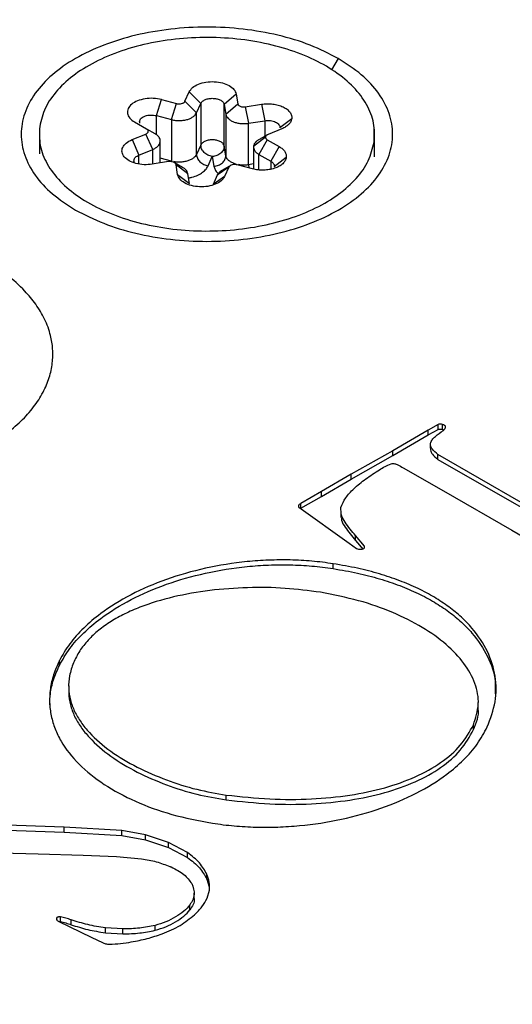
# Model space of a CAD drawing. Header units: millimetres. Extents: x 226 to 954, y 75 to 822.
# Tile 72 of 127: x 318 to 326, y 783 to 799. Entities that reach past the tile are written whole.
import ezdxf

# ---------------------------------------------------------------- set-up
doc = ezdxf.new("R2010")
doc.units = ezdxf.units.MM

msp = doc.modelspace()

# ---------------------------------------------------------------- linework, layer by layer
at = {"color": 8, "linetype": 'Continuous', "lineweight": 25}
for p, q in [((323.487, 798.387), (323.378, 798.197)), ((320.452, 797.115), (320.452, 797.433)), ((322.26, 797.348), (322.26, 797.086)), ((324.086, 796.992), (324.086, 796.747)), ((320.391, 796.622), (320.391, 796.868)), ((322.163, 796.525), (322.163, 796.785)), ((320.162, 796.626), (320.162, 796.774)), ((320.707, 796.671), (320.517, 796.722)), ((322.075, 796.625), (321.99, 796.612)), ((322.362, 796.671), (322.362, 796.538)), ((321.99, 796.612), (321.993, 796.559))]:
    msp.add_line(p, q, dxfattribs=at)
at = {"color": 179, "linetype": 'Continuous', "lineweight": 25}
for p, q in [((320.929, 797.672), (320.999, 797.828)), ((320.999, 797.828), (321.193, 797.636)), ((321.785, 797.791), (321.585, 797.617)), ((321.785, 797.791), (321.811, 797.63)), ((320.452, 797.433), (320.536, 797.701)), ((320.536, 797.701), (320.79, 797.634)), ((320.707, 797.366), (320.79, 797.634)), ((320.929, 797.672), (321.122, 797.479)), ((321.122, 797.479), (321.193, 797.636)), ((321.193, 797.636), (321.193, 796.942)), ((321.585, 797.617), (321.612, 797.456)), ((321.585, 796.923), (321.585, 797.617)), ((321.612, 797.456), (321.811, 797.63)), ((321.937, 797.58), (322.207, 797.623)), ((322.207, 797.623), (322.26, 797.348)), ((321.122, 796.785), (321.122, 797.479)), ((321.612, 797.456), (321.612, 796.762)), ((321.937, 797.58), (321.99, 797.306)), ((320.088, 797.327), (320.287, 797.213)), ((320.452, 797.433), (320.707, 797.366)), ((320.707, 797.366), (320.707, 796.671)), ((321.99, 797.306), (322.26, 797.348)), ((321.99, 796.612), (321.99, 797.306)), ((322.712, 797.382), (322.512, 797.228)), ((320.047, 797.032), (320.275, 797.125)), ((320.391, 796.868), (320.275, 797.125)), ((320.287, 797.213), (320.428, 797.132)), ((322.544, 797.212), (322.316, 797.119)), ((324.092, 796.961), (324.092, 797.206)), ((318.499, 797.038), (318.499, 796.793)), ((320.047, 797.032), (320.162, 796.774)), ((320.517, 796.642), (320.517, 797.009)), ((322.075, 796.922), (322.274, 797.076)), ((322.304, 797.03), (322.163, 796.785)), ((322.304, 797.03), (322.503, 796.917)), ((320.162, 796.774), (320.391, 796.868)), ((321.193, 796.942), (321.122, 796.785)), ((321.612, 796.762), (321.585, 796.923)), ((322.075, 796.897), (322.075, 796.539)), ((322.163, 796.785), (322.362, 796.671)), ((322.503, 796.917), (322.362, 796.671)), ((320.654, 796.664), (320.384, 796.621)), ((320.751, 796.648), (320.745, 796.652)), ((320.89, 796.569), (320.755, 796.646)), ((321.316, 796.593), (321.386, 796.749)), ((321.386, 796.749), (321.412, 796.588)), ((322.621, 796.734), (322.421, 796.58)), ((320.806, 796.452), (320.78, 796.613)), ((320.979, 796.461), (320.78, 796.613)), ((321.005, 796.3), (320.979, 796.461)), ((321.662, 796.572), (321.469, 796.438)), ((321.7, 796.604), (321.542, 796.514)), ((321.662, 796.572), (321.592, 796.416)), ((322.055, 796.543), (321.801, 796.61)), ((320.806, 796.452), (321.005, 796.3)), ((321.469, 796.438), (321.398, 796.282)), ((321.592, 796.416), (321.398, 796.282)), ((324.989, 792.181), (324.398, 791.835)), ((325.157, 792.274), (324.989, 792.181)), ((324.989, 792.099), (325.157, 792.192)), ((324.989, 792.099), (324.989, 792.181)), ((325.157, 792.192), (325.157, 792.274)), ((325.23, 792.191), (325.23, 792.273)), ((325.23, 792.191), (325.251, 792.182)), ((324.398, 791.754), (324.989, 792.099)), ((325.028, 791.877), (325.028, 791.959)), ((324.398, 791.835), (323.704, 791.441)), ((323.704, 791.36), (324.398, 791.754)), ((324.398, 791.754), (324.398, 791.835)), ((326.539, 790.972), (325.153, 791.771)), ((325.153, 791.689), (325.153, 791.771)), ((325.153, 791.689), (326.539, 790.89)), ((324.573, 791.549), (325.246, 791.165)), ((323.704, 791.441), (323.21, 791.152)), ((323.21, 791.07), (323.704, 791.36)), ((323.704, 791.36), (323.704, 791.441)), ((323.21, 791.152), (322.866, 790.955)), ((322.866, 790.873), (323.21, 791.07)), ((323.21, 791.07), (323.21, 791.152)), ((325.246, 791.165), (326.386, 790.507)), ((322.831, 790.892), (323.668, 790.291)), ((322.866, 790.873), (322.866, 790.955)), ((323.533, 790.803), (323.533, 790.722)), ((323.924, 790.242), (323.775, 790.416)), ((323.775, 790.334), (323.775, 790.416)), ((326.386, 790.507), (327.019, 790.139)), ((323.668, 790.291), (323.792, 790.202)), ((323.775, 790.334), (323.903, 790.186)), ((323.924, 790.212), (323.924, 790.242)), ((323.792, 790.202), (323.827, 790.19)), ((323.405, 789.865), (323.405, 789.947)), ((318.833, 788.248), (318.833, 788.329)), ((318.988, 787.905), (318.988, 787.823)), ((325.826, 787.544), (325.826, 787.626)), ((325.746, 787.175), (325.746, 787.257)), ((321.618, 786.001), (321.618, 786.083)), ((318.914, 785.546), (317.521, 785.595)), ((317.521, 785.514), (318.914, 785.464)), ((319.878, 785.488), (318.914, 785.546)), ((318.914, 785.464), (318.914, 785.546)), ((318.914, 785.464), (319.878, 785.406)), ((320.27, 785.419), (319.878, 785.488)), ((319.878, 785.406), (319.878, 785.488)), ((319.878, 785.406), (320.27, 785.337)), ((320.656, 785.29), (320.27, 785.419)), ((320.27, 785.337), (320.27, 785.419)), ((320.27, 785.337), (320.656, 785.208)), ((320.973, 785.121), (320.656, 785.29)), ((320.656, 785.208), (320.656, 785.29)), ((317.853, 785.116), (318.48, 785.098)), ((320.656, 785.208), (320.973, 785.039)), ((320.973, 785.039), (320.973, 785.121)), ((318.48, 785.098), (319.23, 785.077)), ((319.23, 785.077), (319.788, 785.058)), ((319.788, 785.058), (320.204, 785.018)), ((321.296, 784.676), (321.296, 784.758)), ((321.296, 784.676), (321.334, 784.547)), ((321.298, 784.36), (321.339, 784.496)), ((321.084, 784.363), (321.084, 784.445)), ((321.011, 784.165), (321.011, 784.246)), ((318.792, 783.996), (318.792, 784.036)), ((318.814, 783.974), (319.372, 783.701)), ((318.849, 783.967), (318.849, 784.049)), ((319.031, 783.916), (319.031, 783.998)), ((319.893, 783.846), (319.602, 783.862)), ((319.602, 783.781), (319.602, 783.862)), ((319.893, 783.764), (319.893, 783.846)), ((320.431, 783.823), (320.431, 783.905)), ((319.372, 783.701), (319.55, 783.617)), ((319.602, 783.781), (319.893, 783.764))]:
    msp.add_line(p, q, dxfattribs=at)
for points, knots in [([(287.425, 777.569), (287.039, 777.797), (286.252, 778.262), (285.116, 779.013), (283.99, 779.824), (282.888, 780.7), (281.818, 781.644), (280.845, 782.608), (279.968, 783.584), (279.186, 784.566), (278.465, 785.603), (277.814, 786.694), (277.245, 787.839), (276.769, 789.036), (276.414, 790.228), (276.175, 791.409), (276.043, 792.572), (276.016, 793.763), (276.102, 794.98), (276.307, 796.217), (276.639, 797.47), (277.101, 798.732), (277.698, 799.997), (278.434, 801.257), (279.31, 802.506), (280.327, 803.737), (281.482, 804.94), (282.773, 806.11), (284.196, 807.237), (285.743, 808.315), (287.407, 809.338), (289.178, 810.298), (291.046, 811.191), (292.999, 812.012), (295.024, 812.758), (297.109, 813.425), (299.24, 814.012), (301.404, 814.518), (303.588, 814.942), (305.779, 815.287), (307.965, 815.554), (310.135, 815.745), (312.278, 815.864), (314.386, 815.913), (316.45, 815.898), (318.463, 815.822), (320.509, 815.684), (322.575, 815.479), (324.649, 815.204), (326.632, 814.876), (328.522, 814.5), (330.317, 814.083), (332.018, 813.632), (333.709, 813.126), (335.379, 812.564), (337.014, 811.947), (338.532, 811.31), (339.936, 810.66), (341.237, 810.004), (342.043, 809.55), (342.438, 809.327)], [0, 0, 0, 0, 0.013544, 0.027663, 0.04238, 0.057718, 0.073697, 0.090337, 0.10514, 0.120452, 0.136279, 0.15263, 0.169506, 0.186909, 0.204837, 0.220951, 0.237456, 0.254345, 0.271605, 0.289223, 0.307183, 0.325465, 0.344046, 0.362903, 0.382008, 0.401329, 0.420836, 0.440493, 0.460264, 0.480113, 0.5, 0.519887, 0.539736, 0.559507, 0.579164, 0.598671, 0.617992, 0.637097, 0.655954, 0.674535, 0.692817, 0.710777, 0.728395, 0.745655, 0.762544, 0.779049, 0.795163, 0.813091, 0.830494, 0.84737, 0.863721, 0.879548, 0.89486, 0.909663, 0.926303, 0.942282, 0.95762, 0.972337, 0.986456, 1, 1, 1, 1]), ([(287.197, 777.342), (287.596, 777.118), (288.409, 776.66), (289.72, 775.998), (291.136, 775.343), (292.666, 774.701), (294.315, 774.079), (295.999, 773.512), (297.704, 773.002), (299.419, 772.547), (301.229, 772.127), (303.135, 771.748), (305.134, 771.417), (307.225, 771.14), (309.308, 770.933), (311.371, 770.794), (313.401, 770.717), (315.482, 770.702), (317.607, 770.752), (319.768, 770.871), (321.956, 771.064), (324.16, 771.333), (326.369, 771.681), (328.571, 772.109), (330.752, 772.619), (332.901, 773.211), (334.862, 773.838), (336.636, 774.482), (338.23, 775.126), (339.772, 775.818), (341.257, 776.555), (342.677, 777.335), (344.028, 778.155), (345.305, 779.012), (346.504, 779.903), (347.62, 780.823), (348.736, 781.847), (349.822, 782.979), (350.847, 784.219), (351.73, 785.479), (352.472, 786.75), (353.075, 788.025), (353.541, 789.297), (353.875, 790.56), (354.082, 791.808), (354.168, 793.035), (354.141, 794.236), (354.009, 795.408), (353.767, 796.599), (353.409, 797.801), (352.93, 799.008), (352.356, 800.163), (351.7, 801.263), (350.972, 802.308), (350.184, 803.298), (349.299, 804.282), (348.318, 805.254), (347.24, 806.206), (346.129, 807.09), (344.993, 807.907), (343.847, 808.664), (343.054, 809.133), (342.666, 809.363)], [0, 0, 0, 0, 0.013544, 0.027663, 0.04238, 0.057718, 0.073697, 0.090336, 0.105139, 0.120451, 0.136278, 0.152628, 0.169504, 0.186908, 0.204835, 0.220949, 0.237454, 0.254342, 0.271602, 0.28922, 0.30718, 0.325462, 0.344043, 0.3629, 0.382004, 0.401326, 0.420832, 0.436548, 0.452342, 0.468195, 0.484088, 0.5, 0.515912, 0.531805, 0.547658, 0.563452, 0.579168, 0.598674, 0.617996, 0.6371, 0.655957, 0.674538, 0.69282, 0.71078, 0.728398, 0.745658, 0.762546, 0.779051, 0.795165, 0.813092, 0.830496, 0.847372, 0.863722, 0.879549, 0.894861, 0.909664, 0.926303, 0.942282, 0.95762, 0.972337, 0.986456, 1, 1, 1, 1]), ([(342.438, 809.327), (342.824, 809.099), (343.611, 808.634), (344.747, 807.883), (345.873, 807.073), (346.975, 806.196), (348.045, 805.252), (349.018, 804.288), (349.895, 803.312), (350.677, 802.33), (351.398, 801.294), (352.049, 800.202), (352.618, 799.058), (353.094, 797.861), (353.449, 796.668), (353.688, 795.487), (353.82, 794.325), (353.847, 793.133), (353.761, 791.916), (353.555, 790.679), (353.224, 789.426), (352.762, 788.164), (352.165, 786.9), (351.429, 785.639), (350.553, 784.39), (349.536, 783.159), (348.381, 781.956), (347.089, 780.787), (345.667, 779.659), (344.12, 778.581), (342.456, 777.558), (340.685, 776.598), (338.817, 775.705), (336.864, 774.884), (334.839, 774.138), (332.754, 773.471), (330.623, 772.884), (328.459, 772.379), (326.275, 771.954), (324.084, 771.609), (321.898, 771.342), (319.728, 771.151), (317.585, 771.032), (315.477, 770.983), (313.413, 770.998), (311.4, 771.074), (309.354, 771.212), (307.288, 771.417), (305.214, 771.692), (303.231, 772.02), (301.341, 772.396), (299.546, 772.813), (297.845, 773.264), (296.154, 773.77), (294.484, 774.332), (292.849, 774.95), (291.331, 775.586), (289.927, 776.236), (288.626, 776.892), (287.82, 777.346), (287.425, 777.569)], [0, 0, 0, 0, 0.013544, 0.027663, 0.04238, 0.057718, 0.073697, 0.090337, 0.10514, 0.120452, 0.136279, 0.15263, 0.169506, 0.186909, 0.204837, 0.220951, 0.237456, 0.254345, 0.271605, 0.289223, 0.307183, 0.325465, 0.344046, 0.362903, 0.382008, 0.401329, 0.420836, 0.440493, 0.460264, 0.480113, 0.5, 0.519887, 0.539736, 0.559507, 0.579164, 0.598671, 0.617992, 0.637097, 0.655954, 0.674535, 0.692817, 0.710777, 0.728395, 0.745655, 0.762544, 0.779049, 0.795163, 0.813091, 0.830494, 0.84737, 0.863721, 0.879548, 0.89486, 0.909663, 0.926303, 0.942282, 0.95762, 0.972337, 0.986456, 1, 1, 1, 1]), ([(351.061, 806.075), (351.495, 805.819), (352.377, 805.299), (353.659, 804.469), (354.933, 803.582), (356.188, 802.633), (357.417, 801.62), (358.611, 800.54), (359.674, 799.478), (360.613, 798.446), (361.436, 797.453), (362.214, 796.417), (362.941, 795.336), (363.605, 794.218), (364.201, 793.064), (364.723, 791.876), (365.17, 790.647), (365.52, 789.42), (365.779, 788.199), (365.949, 786.988), (366.034, 785.751), (366.027, 784.491), (365.925, 783.21), (365.722, 781.911), (365.414, 780.599), (364.998, 779.277), (364.47, 777.95), (363.828, 776.621), (363.07, 775.295), (362.193, 773.978), (361.199, 772.674), (360.087, 771.389), (358.858, 770.127), (357.515, 768.895), (356.061, 767.696), (354.5, 766.536), (352.837, 765.42), (351.076, 764.351), (349.226, 763.335), (347.292, 762.375), (345.283, 761.474), (343.206, 760.634), (341.071, 759.859), (338.886, 759.15), (336.659, 758.508), (334.401, 757.934), (332.119, 757.428), (329.823, 756.99), (327.521, 756.619), (325.221, 756.315), (322.931, 756.074), (320.658, 755.897), (318.409, 755.78), (316.19, 755.721), (314.007, 755.717), (311.864, 755.765), (309.766, 755.864), (307.638, 756.014), (305.487, 756.22), (303.322, 756.483), (301.23, 756.792), (299.211, 757.143), (297.279, 757.529), (295.433, 757.945), (293.673, 758.388), (291.986, 758.855), (290.218, 759.391), (288.389, 760.002), (286.519, 760.691), (284.764, 761.4), (283.12, 762.125), (281.583, 762.861), (280.145, 763.601), (279.244, 764.11), (278.802, 764.36)], [0, 0, 0, 0, 0.011574, 0.023568, 0.035997, 0.048875, 0.062216, 0.076032, 0.090336, 0.101898, 0.113772, 0.125962, 0.13847, 0.1513, 0.164216, 0.177444, 0.190984, 0.204836, 0.217695, 0.230806, 0.244164, 0.257765, 0.271603, 0.285669, 0.299957, 0.314456, 0.329156, 0.344045, 0.35911, 0.374337, 0.389711, 0.405216, 0.420835, 0.43655, 0.452344, 0.468196, 0.484088, 0.5, 0.515912, 0.531804, 0.547656, 0.56345, 0.579165, 0.594784, 0.610289, 0.625663, 0.64089, 0.655955, 0.670844, 0.685544, 0.700043, 0.714331, 0.728397, 0.742235, 0.755836, 0.769194, 0.782305, 0.795165, 0.809265, 0.823042, 0.836497, 0.849627, 0.862434, 0.874699, 0.886657, 0.898311, 0.909664, 0.923968, 0.937784, 0.951125, 0.964003, 0.976432, 0.988426, 1, 1, 1, 1]), ([(323.487, 798.387), (323.336, 798.465), (323.033, 798.622), (322.488, 798.785), (321.904, 798.889), (321.295, 798.923), (320.687, 798.888), (320.101, 798.786), (319.562, 798.619), (319.089, 798.395), (318.701, 798.123), (318.413, 797.811), (318.235, 797.473), (318.176, 797.122), (318.235, 796.77), (318.414, 796.433), (318.697, 796.119), (318.968, 795.944), (319.103, 795.856)], [0, 0, 0, 0, 0.0625, 0.125, 0.1875, 0.25, 0.3125, 0.375, 0.4375, 0.5, 0.5625, 0.625, 0.6875, 0.75, 0.8125, 0.875, 0.9375, 1, 1, 1, 1]), ([(324.086, 796.992), (324.091, 797.097), (324.1, 797.309), (323.976, 797.621), (323.758, 797.914), (323.442, 798.176), (323.045, 798.397), (322.58, 798.57), (322.066, 798.687), (321.523, 798.743), (320.97, 798.738), (320.431, 798.67), (319.924, 798.543), (319.47, 798.361), (319.086, 798.132), (318.789, 797.864), (318.58, 797.567), (318.53, 797.357), (318.505, 797.252)], [0, 0, 0, 0, 0.0625, 0.125, 0.1875, 0.25, 0.3125, 0.375, 0.4375, 0.5, 0.5625, 0.625, 0.6875, 0.75, 0.8125, 0.875, 0.9375, 1, 1, 1, 1]), ([(319.103, 795.856), (319.255, 795.778), (319.558, 795.622), (320.102, 795.458), (320.686, 795.355), (321.296, 795.321), (321.904, 795.355), (322.489, 795.458), (323.029, 795.624), (323.502, 795.848), (323.89, 796.121), (324.178, 796.433), (324.355, 796.771), (324.415, 797.122), (324.356, 797.473), (324.177, 797.811), (323.893, 798.125), (323.623, 798.3), (323.487, 798.387)], [0, 0, 0, 0, 0.0625, 0.125, 0.1875, 0.25, 0.3125, 0.375, 0.4375, 0.5, 0.5625, 0.625, 0.6875, 0.75, 0.8125, 0.875, 0.9375, 1, 1, 1, 1]), ([(320.999, 797.828), (321.016, 797.853), (321.048, 797.904), (321.151, 797.962), (321.278, 797.997), (321.419, 798.005), (321.557, 797.984), (321.672, 797.937), (321.757, 797.871), (321.775, 797.818), (321.785, 797.791)], [0, 0, 0, 0, 0.125, 0.25, 0.374999, 0.5, 0.625, 0.75, 0.875, 1, 1, 1, 1]), ([(320.536, 797.701), (320.491, 797.71), (320.403, 797.727), (320.26, 797.718), (320.133, 797.683), (320.033, 797.625), (319.974, 797.551), (319.963, 797.469), (319.999, 797.389), (320.058, 797.348), (320.088, 797.327)], [0, 0, 0, 0, 0.125, 0.25, 0.375, 0.5, 0.625, 0.75, 0.875, 1, 1, 1, 1]), ([(320.79, 797.634), (320.797, 797.632), (320.811, 797.629), (320.832, 797.628), (320.861, 797.63), (320.888, 797.637), (320.909, 797.649), (320.922, 797.66), (320.926, 797.668), (320.929, 797.672)], [0, 0, 0, 0, 0.125001, 0.249998, 0.374999, 0.625001, 0.75, 0.874997, 1, 1, 1, 1]), ([(321.193, 797.636), (321.201, 797.648), (321.217, 797.674), (321.268, 797.703), (321.332, 797.72), (321.403, 797.724), (321.471, 797.714), (321.529, 797.69), (321.572, 797.657), (321.581, 797.631), (321.585, 797.617)], [0, 0, 0, 0, 0.125, 0.2500005, 0.3750005, 0.5000001, 0.625, 0.7500002, 0.8750004, 1, 1, 1, 1]), ([(321.811, 797.63), (321.812, 797.626), (321.814, 797.618), (321.823, 797.606), (321.841, 797.593), (321.865, 797.583), (321.893, 797.579), (321.915, 797.578), (321.93, 797.579), (321.937, 797.58)], [0, 0, 0, 0, 0.125001, 0.25, 0.375, 0.625001, 0.750001, 0.875001, 1, 1, 1, 1]), ([(322.207, 797.623), (322.238, 797.627), (322.301, 797.634), (322.398, 797.628), (322.489, 797.61), (322.57, 797.58), (322.637, 797.54), (322.685, 797.491), (322.713, 797.437), (322.712, 797.4), (322.712, 797.382)], [0, 0, 0, 0, 0.125, 0.250001, 0.375001, 0.5, 0.625, 0.75, 0.875, 1, 1, 1, 1]), ([(320.17, 797.337), (320.172, 797.346), (320.177, 797.365), (320.198, 797.39), (320.228, 797.412), (320.267, 797.429), (320.311, 797.44), (320.359, 797.444), (320.407, 797.443), (320.437, 797.436), (320.452, 797.433)], [0, 0, 0, 0, 0.125, 0.25, 0.375, 0.499999, 0.625001, 0.75, 0.875, 1, 1, 1, 1]), ([(320.707, 797.366), (320.727, 797.361), (320.768, 797.352), (320.834, 797.349), (320.899, 797.353), (320.961, 797.365), (321.017, 797.385), (321.065, 797.412), (321.102, 797.443), (321.115, 797.467), (321.122, 797.479)], [0, 0, 0, 0, 0.125, 0.25, 0.375, 0.499999, 0.624999, 0.75, 0.875, 1, 1, 1, 1]), ([(321.612, 797.456), (321.615, 797.444), (321.622, 797.419), (321.65, 797.384), (321.689, 797.354), (321.738, 797.329), (321.796, 797.311), (321.86, 797.301), (321.926, 797.298), (321.968, 797.303), (321.99, 797.306)], [0, 0, 0, 0, 0.124999, 0.25, 0.375, 0.5, 0.625, 0.75, 0.875, 1, 1, 1, 1]), ([(320.17, 797.337), (320.169, 797.329), (320.168, 797.319), (320.172, 797.309), (320.173, 797.308)], [0, 0, 0, 0, 0.8498482, 1, 1, 1, 1]), ([(322.26, 797.348), (322.276, 797.35), (322.307, 797.354), (322.355, 797.351), (322.401, 797.342), (322.442, 797.327), (322.475, 797.307), (322.499, 797.282), (322.513, 797.256), (322.512, 797.237), (322.512, 797.228)], [0, 0, 0, 0, 0.125, 0.249999, 0.374999, 0.499999, 0.625, 0.75, 0.874999, 1, 1, 1, 1]), ([(322.712, 797.382), (322.707, 797.365), (322.699, 797.332), (322.663, 797.285), (322.612, 797.244), (322.567, 797.223), (322.544, 797.212)], [0, 0, 0, 0, 0.25, 0.500002, 0.750002, 1, 1, 1, 1]), ([(318.505, 797.252), (318.5, 797.146), (318.491, 796.934), (318.615, 796.623), (318.833, 796.33), (319.149, 796.068), (319.546, 795.847), (320.011, 795.674), (320.524, 795.557), (321.068, 795.5), (321.62, 795.506), (322.16, 795.574), (322.667, 795.701), (323.121, 795.883), (323.505, 796.112), (323.802, 796.38), (324.011, 796.677), (324.061, 796.887), (324.086, 796.992)], [0, 0, 0, 0, 0.0625, 0.125, 0.1875, 0.25, 0.3125, 0.375, 0.4375, 0.5, 0.5625, 0.625, 0.6875, 0.75, 0.8125, 0.875, 0.9375, 1, 1, 1, 1]), ([(320.275, 797.125), (320.28, 797.128), (320.292, 797.133), (320.305, 797.144), (320.313, 797.155), (320.317, 797.168), (320.317, 797.18), (320.311, 797.193), (320.302, 797.204), (320.292, 797.21), (320.287, 797.213)], [0, 0, 0, 0, 0.125003, 0.250001, 0.375002, 0.500002, 0.624999, 0.750002, 0.875, 1, 1, 1, 1]), ([(320.391, 796.868), (320.408, 796.876), (320.442, 796.892), (320.48, 796.923), (320.506, 796.958), (320.518, 796.995), (320.516, 797.033), (320.5, 797.07), (320.471, 797.104), (320.442, 797.123), (320.428, 797.132)], [0, 0, 0, 0, 0.125, 0.25, 0.375, 0.5, 0.625, 0.75, 0.875, 1, 1, 1, 1]), ([(322.316, 797.119), (322.31, 797.116), (322.299, 797.111), (322.286, 797.1), (322.277, 797.089), (322.275, 797.08), (322.274, 797.076)], [0, 0, 0, 0, 0.249997, 0.499995, 0.749998, 1, 1, 1, 1]), ([(320.384, 796.621), (320.338, 796.616), (320.246, 796.607), (320.108, 796.629), (319.991, 796.676), (319.909, 796.742), (319.872, 796.821), (319.883, 796.903), (319.941, 796.978), (320.011, 797.014), (320.047, 797.032)], [0, 0, 0, 0, 0.125, 0.25, 0.375, 0.5, 0.625, 0.75, 0.875, 1, 1, 1, 1]), ([(321.585, 796.923), (321.581, 796.936), (321.572, 796.963), (321.529, 796.996), (321.471, 797.02), (321.403, 797.03), (321.332, 797.026), (321.268, 797.008), (321.217, 796.98), (321.201, 796.954), (321.193, 796.942)], [0, 0, 0, 0, 0.1249996, 0.2499998, 0.375, 0.4999999, 0.6249995, 0.7499995, 0.875, 1, 1, 1, 1]), ([(322.158, 797.028), (322.156, 797.027), (322.137, 797.017), (322.112, 796.994), (322.084, 796.96), (322.078, 796.935), (322.075, 796.922)], [0, 0, 0, 0, 0.045788, 0.36386, 0.681929, 1, 1, 1, 1]), ([(322.295, 797.107), (322.264, 797.089), (322.21, 797.057), (322.174, 797.037), (322.158, 797.028)], [0, 0, 0, 0, 0.55898, 1, 1, 1, 1]), ([(322.274, 797.076), (322.274, 797.072), (322.274, 797.064), (322.28, 797.051), (322.289, 797.04), (322.299, 797.034), (322.304, 797.03)], [0, 0, 0, 0, 0.2500023, 0.5000022, 0.7499996, 1, 1, 1, 1]), ([(321.122, 796.785), (321.125, 796.763), (321.131, 796.72), (321.176, 796.659), (321.24, 796.612), (321.29, 796.599), (321.316, 796.593)], [0, 0, 0, 0, 0.250031, 0.500015, 0.75, 1, 1, 1, 1]), ([(321.386, 796.749), (321.361, 796.755), (321.31, 796.768), (321.246, 796.815), (321.201, 796.876), (321.196, 796.92), (321.193, 796.942)], [0, 0, 0, 0, 0.25, 0.499985, 0.749969, 1, 1, 1, 1]), ([(321.585, 796.923), (321.582, 796.902), (321.576, 796.859), (321.53, 796.802), (321.465, 796.761), (321.412, 796.753), (321.386, 796.749)], [0, 0, 0, 0, 0.250031, 0.500014, 0.749998, 1, 1, 1, 1]), ([(322.075, 796.922), (322.075, 796.91), (322.074, 796.884), (322.091, 796.847), (322.12, 796.813), (322.149, 796.794), (322.163, 796.785)], [0, 0, 0, 0, 0.25, 0.5, 0.75, 1, 1, 1, 1]), ([(322.503, 796.917), (322.522, 796.904), (322.561, 796.879), (322.6, 796.833), (322.622, 796.784), (322.621, 796.751), (322.621, 796.734)], [0, 0, 0, 0, 0.25, 0.5, 0.750001, 1, 1, 1, 1]), ([(320.082, 796.658), (320.082, 796.659), (320.077, 796.669), (320.078, 796.68), (320.079, 796.689)], [0, 0, 0, 0, 0.12142, 1, 1, 1, 1]), ([(320.079, 796.689), (320.081, 796.698), (320.085, 796.714), (320.103, 796.738), (320.128, 796.758), (320.151, 796.769), (320.162, 796.774)], [0, 0, 0, 0, 0.249998, 0.500001, 0.750004, 1, 1, 1, 1]), ([(320.78, 796.613), (320.779, 796.617), (320.777, 796.626), (320.767, 796.637), (320.75, 796.651), (320.726, 796.661), (320.697, 796.665), (320.675, 796.666), (320.661, 796.664), (320.654, 796.664)], [0, 0, 0, 0, 0.125001, 0.25, 0.375, 0.625001, 0.750001, 0.875001, 1, 1, 1, 1]), ([(321.412, 796.588), (321.439, 796.592), (321.491, 796.6), (321.557, 796.641), (321.603, 796.698), (321.609, 796.741), (321.612, 796.762)], [0, 0, 0, 0, 0.25, 0.499984, 0.749969, 1, 1, 1, 1]), ([(322.621, 796.734), (322.616, 796.716), (322.606, 796.679), (322.564, 796.629), (322.503, 796.585), (322.426, 796.551), (322.337, 796.529), (322.242, 796.52), (322.145, 796.523), (322.085, 796.536), (322.055, 796.543)], [0, 0, 0, 0, 0.125, 0.250001, 0.375, 0.5, 0.625, 0.75, 0.875, 1, 1, 1, 1]), ([(322.362, 796.671), (322.372, 796.665), (322.392, 796.653), (322.411, 796.63), (322.422, 796.605), (322.422, 796.588), (322.421, 796.58)], [0, 0, 0, 0, 0.250001, 0.500001, 0.75, 1, 1, 1, 1]), ([(320.979, 796.461), (320.976, 796.473), (320.969, 796.498), (320.941, 796.533), (320.914, 796.556), (320.893, 796.566), (320.889, 796.568)], [0, 0, 0, 0, 0.309553, 0.619105, 0.928658, 1, 1, 1, 1]), ([(321.543, 796.513), (321.538, 796.51), (321.517, 796.499), (321.49, 796.474), (321.476, 796.45), (321.469, 796.438)], [0, 0, 0, 0, 0.136444, 0.568222, 1, 1, 1, 1]), ([(321.801, 796.61), (321.794, 796.611), (321.78, 796.615), (321.758, 796.616), (321.729, 796.614), (321.702, 796.606), (321.682, 796.595), (321.669, 796.584), (321.665, 796.576), (321.662, 796.572)], [0, 0, 0, 0, 0.125001, 0.250002, 0.374999, 0.625001, 0.75, 0.875002, 1, 1, 1, 1]), ([(321.592, 796.416), (321.575, 796.39), (321.543, 796.34), (321.44, 796.282), (321.313, 796.247), (321.172, 796.239), (321.034, 796.26), (320.918, 796.306), (320.834, 796.373), (320.815, 796.426), (320.806, 796.452)], [0, 0, 0, 0, 0.125, 0.249999, 0.375, 0.5, 0.625, 0.75, 0.875, 1, 1, 1, 1]), ([(312.25, 791.9), (312.374, 791.834), (312.637, 791.693), (313.06, 791.537), (313.495, 791.417), (313.926, 791.331), (314.361, 791.279), (314.788, 791.256), (315.195, 791.26), (315.616, 791.29), (316.042, 791.35), (316.466, 791.44), (316.877, 791.563), (317.265, 791.715), (317.62, 791.896), (317.933, 792.101), (318.198, 792.325), (318.409, 792.562), (318.567, 792.807), (318.67, 793.053), (318.722, 793.296), (318.728, 793.531), (318.689, 793.777), (318.598, 794.029), (318.45, 794.278), (318.241, 794.529), (317.971, 794.773), (317.727, 794.925), (317.613, 794.996)], [0, 0, 0, 0, 0.042374, 0.090314, 0.12565, 0.163802, 0.204815, 0.23744, 0.271593, 0.307175, 0.344042, 0.382005, 0.420835, 0.460264, 0.5, 0.539736, 0.579165, 0.617995, 0.655958, 0.692825, 0.728407, 0.76256, 0.795185, 0.836198, 0.87435, 0.909686, 0.957626, 1, 1, 1, 1]), ([(325.23, 792.273), (325.217, 792.275), (325.199, 792.278), (325.174, 792.278), (325.163, 792.275), (325.157, 792.274)], [0, 0, 0, 0, 0.5200806, 0.766475, 1, 1, 1, 1]), ([(325.157, 792.192), (325.163, 792.193), (325.174, 792.196), (325.199, 792.197), (325.217, 792.193), (325.23, 792.191)], [0, 0, 0, 0, 0.233525, 0.4799194, 1, 1, 1, 1]), ([(325.278, 792.238), (325.277, 792.242), (325.274, 792.249), (325.258, 792.262), (325.241, 792.268), (325.23, 792.273)], [0, 0, 0, 0, 0.246011, 0.489701, 1, 1, 1, 1]), ([(325.243, 792.173), (325.253, 792.183), (325.267, 792.198), (325.281, 792.221), (325.279, 792.232), (325.278, 792.238)], [0, 0, 0, 0, 0.4982628, 0.7437882, 1, 1, 1, 1]), ([(325.028, 791.959), (325.036, 791.979), (325.051, 792.02), (325.128, 792.092), (325.197, 792.14), (325.243, 792.173)], [0, 0, 0, 0, 0.250285, 0.495204, 1, 1, 1, 1]), ([(325.153, 791.771), (325.118, 791.799), (325.065, 791.841), (325.031, 791.908), (325.029, 791.942), (325.028, 791.959)], [0, 0, 0, 0, 0.503199, 0.750124, 1, 1, 1, 1]), ([(325.028, 791.877), (325.029, 791.86), (325.031, 791.826), (325.065, 791.759), (325.118, 791.717), (325.153, 791.689)], [0, 0, 0, 0, 0.249876, 0.496801, 1, 1, 1, 1]), ([(324.178, 791.518), (324.207, 791.537), (324.265, 791.574), (324.335, 791.603), (324.369, 791.617)], [0, 0, 0, 0, 0.504679, 1, 1, 1, 1]), ([(324.369, 791.617), (324.38, 791.619), (324.401, 791.622), (324.432, 791.619), (324.458, 791.612), (324.506, 791.588), (324.543, 791.567), (324.573, 791.549)], [0, 0, 0, 0, 0.134881, 0.251635, 0.365601, 0.484828, 1, 1, 1, 1]), ([(323.747, 791.2), (323.811, 791.256), (323.941, 791.368), (324.099, 791.468), (324.178, 791.518)], [0, 0, 0, 0, 0.493457, 1, 1, 1, 1]), ([(323.533, 790.884), (323.555, 790.94), (323.601, 791.052), (323.699, 791.151), (323.747, 791.2)], [0, 0, 0, 0, 0.503538, 1, 1, 1, 1]), ([(322.866, 790.955), (322.852, 790.946), (322.835, 790.935), (322.824, 790.919), (322.822, 790.91), (322.824, 790.901), (322.828, 790.895), (322.831, 790.892)], [0, 0, 0, 0, 0.497002, 0.616585, 0.735781, 0.860588, 1, 1, 1, 1]), ([(323.775, 790.416), (323.714, 790.49), (323.623, 790.6), (323.532, 790.758), (323.533, 790.841), (323.533, 790.884)], [0, 0, 0, 0, 0.494848, 0.742752, 1, 1, 1, 1]), ([(323.54, 790.722), (323.541, 790.706), (323.543, 790.65), (323.626, 790.518), (323.715, 790.408), (323.775, 790.334)], [0, 0, 0, 0, 0.112644, 0.408811, 1, 1, 1, 1]), ([(323.913, 790.202), (323.917, 790.204), (323.925, 790.21), (323.929, 790.22), (323.929, 790.231), (323.926, 790.238), (323.924, 790.242)], [0, 0, 0, 0, 0.241287, 0.484145, 0.73773, 1, 1, 1, 1]), ([(323.827, 790.19), (323.835, 790.189), (323.85, 790.188), (323.873, 790.189), (323.895, 790.194), (323.907, 790.199), (323.913, 790.202)], [0, 0, 0, 0, 0.250001, 0.499999, 0.750002, 1, 1, 1, 1]), ([(323.405, 789.947), (323.286, 789.963), (323.05, 789.995), (322.687, 790.013), (322.326, 790.01), (321.848, 789.977), (321.264, 789.883), (320.607, 789.694), (320.014, 789.438), (319.56, 789.156), (319.23, 788.875), (318.994, 788.612), (318.887, 788.424), (318.833, 788.329)], [0, 0, 0, 0, 0.061954, 0.123204, 0.184095, 0.244895, 0.36679, 0.489928, 0.614582, 0.740835, 0.826075, 0.912345, 1, 1, 1, 1]), ([(318.833, 788.248), (318.887, 788.342), (318.994, 788.531), (319.23, 788.794), (319.56, 789.075), (320.014, 789.356), (320.607, 789.613), (321.264, 789.801), (321.848, 789.895), (322.326, 789.928), (322.687, 789.931), (323.05, 789.913), (323.286, 789.881), (323.405, 789.865)], [0, 0, 0, 0, 0.087655, 0.173925, 0.259165, 0.385418, 0.510072, 0.63321, 0.755105, 0.815905, 0.876796, 0.938046, 1, 1, 1, 1]), ([(325.976, 787.22), (326.028, 787.36), (326.132, 787.639), (326.126, 788.066), (325.999, 788.483), (325.784, 788.812), (325.548, 789.056), (325.338, 789.228), (325.096, 789.389), (324.822, 789.536), (324.515, 789.667), (324.176, 789.781), (323.805, 789.878), (323.54, 789.923), (323.405, 789.947)], [0, 0, 0, 0, 0.123914, 0.246571, 0.368086, 0.488852, 0.549312, 0.610032, 0.671287, 0.733418, 0.796841, 0.862041, 0.929562, 1, 1, 1, 1]), ([(323.405, 789.865), (323.54, 789.842), (323.805, 789.796), (324.176, 789.699), (324.515, 789.585), (324.822, 789.454), (325.096, 789.307), (325.338, 789.147), (325.548, 788.974), (325.784, 788.73), (325.995, 788.401), (326.118, 788.055), (326.108, 787.844), (326.105, 787.774)], [0, 0, 0, 0, 0.086498, 0.169413, 0.249478, 0.327362, 0.403659, 0.478879, 0.553444, 0.627688, 0.775988, 0.925208, 1, 1, 1, 1]), ([(323.191, 789.47), (322.995, 789.496), (322.596, 789.548), (321.971, 789.555), (321.342, 789.51), (320.731, 789.402), (320.259, 789.259), (319.92, 789.111), (319.689, 788.983), (319.483, 788.836), (319.307, 788.672), (319.162, 788.489), (319.1, 788.358), (319.067, 788.291)], [0, 0, 0, 0, 0.117229, 0.238897, 0.362695, 0.486755, 0.610265, 0.67212, 0.734383, 0.797555, 0.862308, 0.92947, 1, 1, 1, 1]), ([(325.746, 787.257), (325.782, 787.371), (325.855, 787.6), (325.787, 787.951), (325.602, 788.289), (325.3, 788.606), (324.898, 788.893), (324.404, 789.14), (323.833, 789.344), (323.407, 789.427), (323.191, 789.47)], [0, 0, 0, 0, 0.119175, 0.237618, 0.357614, 0.480242, 0.605794, 0.734214, 0.865489, 1, 1, 1, 1]), ([(318.833, 788.329), (318.798, 788.25), (318.728, 788.094), (318.676, 787.858), (318.663, 787.628), (318.691, 787.405), (318.756, 787.189), (318.889, 786.915), (319.14, 786.593), (319.563, 786.253), (320.089, 785.969), (320.7, 785.743), (321.158, 785.656), (321.389, 785.612)], [0, 0, 0, 0, 0.0711801, 0.1397941, 0.2062747, 0.2710128, 0.3343545, 0.3966001, 0.5186369, 0.6388853, 0.758511, 0.8785105, 1, 1, 1, 1]), ([(318.673, 787.591), (318.674, 787.652), (318.677, 787.792), (318.729, 788.012), (318.798, 788.168), (318.833, 788.248)], [0, 0, 0, 0, 0.275654, 0.631179, 1, 1, 1, 1]), ([(319.067, 788.291), (319.043, 788.22), (318.994, 788.081), (318.981, 787.872), (319.01, 787.672), (319.081, 787.48), (319.188, 787.297), (319.374, 787.069), (319.676, 786.809), (320.117, 786.544), (320.605, 786.333), (321.104, 786.172), (321.453, 786.111), (321.618, 786.083)], [0, 0, 0, 0, 0.074244, 0.145019, 0.213307, 0.279909, 0.345424, 0.410242, 0.53827, 0.66389, 0.784936, 0.898169, 1, 1, 1, 1]), ([(318.991, 787.823), (318.99, 787.811), (318.983, 787.733), (319.013, 787.59), (319.08, 787.398), (319.188, 787.216), (319.374, 786.987), (319.676, 786.727), (320.117, 786.463), (320.605, 786.251), (321.104, 786.09), (321.453, 786.03), (321.618, 786.001)], [0, 0, 0, 0, 0.013851, 0.092616, 0.169436, 0.245001, 0.319764, 0.467434, 0.612326, 0.751942, 0.882546, 1, 1, 1, 1]), ([(325.746, 787.175), (325.794, 787.29), (325.845, 787.413), (325.823, 787.536), (325.822, 787.544)], [0, 0, 0, 0, 0.937026, 1, 1, 1, 1]), ([(321.618, 786.083), (321.861, 786.057), (322.33, 786.006), (323.028, 786.007), (323.677, 786.069), (324.266, 786.193), (324.784, 786.376), (325.215, 786.618), (325.556, 786.914), (325.681, 787.14), (325.746, 787.257)], [0, 0, 0, 0, 0.144128, 0.279182, 0.406395, 0.527349, 0.644137, 0.759493, 0.876812, 1, 1, 1, 1]), ([(321.389, 785.612), (321.509, 785.595), (321.748, 785.563), (322.114, 785.544), (322.479, 785.545), (322.961, 785.576), (323.55, 785.667), (324.211, 785.851), (324.808, 786.105), (325.262, 786.387), (325.589, 786.668), (325.822, 786.933), (325.924, 787.124), (325.976, 787.22)], [0, 0, 0, 0, 0.0623512, 0.1240067, 0.1852666, 0.2463608, 0.3685303, 0.4914747, 0.6155563, 0.741091, 0.8259553, 0.9120869, 1, 1, 1, 1]), ([(321.618, 786.001), (321.861, 785.975), (322.33, 785.924), (323.028, 785.925), (323.677, 785.987), (324.266, 786.111), (324.784, 786.294), (325.215, 786.536), (325.556, 786.832), (325.681, 787.059), (325.746, 787.175)], [0, 0, 0, 0, 0.144128, 0.279182, 0.406395, 0.527349, 0.644137, 0.759493, 0.876812, 1, 1, 1, 1]), ([(321.296, 784.758), (321.26, 784.823), (321.187, 784.954), (321.045, 785.065), (320.973, 785.121)], [0, 0, 0, 0, 0.49552, 1, 1, 1, 1]), ([(366.203, 785.014), (366.21, 784.541), (366.225, 783.535), (366.064, 781.997), (365.761, 780.408), (365.307, 778.83), (364.707, 777.269), (363.961, 775.728), (363.073, 774.213), (362.044, 772.728), (360.878, 771.278), (359.578, 769.865), (358.148, 768.496), (356.592, 767.172), (354.915, 765.9), (353.121, 764.681), (351.215, 763.52), (349.204, 762.42), (347.093, 761.384), (344.888, 760.416), (342.596, 759.518), (340.223, 758.692), (337.777, 757.942), (335.264, 757.268), (332.692, 756.675), (330.067, 756.162), (327.399, 755.731), (324.695, 755.385), (321.962, 755.123), (319.208, 754.947), (316.442, 754.858), (313.671, 754.849), (311.828, 754.916), (310.907, 754.949)], [0, 0, 0, 0, 0.028756, 0.061131, 0.093506, 0.12588, 0.158255, 0.19063, 0.223005, 0.25538, 0.287754, 0.320129, 0.352504, 0.384879, 0.417254, 0.449628, 0.482003, 0.514378, 0.546753, 0.579128, 0.611502, 0.643877, 0.676252, 0.708627, 0.741002, 0.773376, 0.805751, 0.838126, 0.870501, 0.902876, 0.93525, 0.967625, 1, 1, 1, 1]), ([(320.204, 785.018), (320.288, 785.004), (320.457, 784.974), (320.603, 784.917), (320.676, 784.889)], [0, 0, 0, 0, 0.498087, 1, 1, 1, 1]), ([(320.973, 785.039), (321.045, 784.983), (321.187, 784.873), (321.26, 784.741), (321.296, 784.676)], [0, 0, 0, 0, 0.50448, 1, 1, 1, 1]), ([(320.676, 784.889), (320.676, 784.888), (320.677, 784.888), (320.68, 784.887), (320.684, 784.886), (320.69, 784.886), (320.695, 784.886), (320.697, 784.886), (320.698, 784.885), (320.699, 784.885), (320.701, 784.883), (320.701, 784.882), (320.701, 784.881)], [0, 0, 0, 0, 0.074752, 0.143033, 0.273238, 0.533765, 0.650126, 0.701402, 0.748957, 0.796451, 0.849911, 1, 1, 1, 1]), ([(320.701, 784.881), (320.777, 784.841), (320.926, 784.763), (321.004, 784.655), (321.042, 784.603)], [0, 0, 0, 0, 0.511097, 1, 1, 1, 1]), ([(321.339, 784.496), (321.34, 784.541), (321.342, 784.629), (321.312, 784.715), (321.296, 784.758)], [0, 0, 0, 0, 0.504495, 1, 1, 1, 1]), ([(321.042, 784.603), (321.065, 784.543), (321.111, 784.422), (321.045, 784.305), (321.011, 784.246)], [0, 0, 0, 0, 0.5, 1, 1, 1, 1]), ([(321.078, 784.363), (321.08, 784.356), (321.097, 784.288), (321.052, 784.223), (321.011, 784.165)], [0, 0, 0, 0, 0.106891, 1, 1, 1, 1]), ([(321.086, 784.083), (321.132, 784.127), (321.222, 784.214), (321.273, 784.311), (321.298, 784.36)], [0, 0, 0, 0, 0.5, 1, 1, 1, 1]), ([(321.011, 784.246), (320.98, 784.211), (320.916, 784.138), (320.777, 784.044), (320.617, 783.961), (320.492, 783.923), (320.431, 783.905)], [0, 0, 0, 0, 0.243712, 0.499378, 0.755275, 1, 1, 1, 1]), ([(320.431, 783.823), (320.492, 783.842), (320.617, 783.88), (320.777, 783.963), (320.916, 784.056), (320.98, 784.129), (321.011, 784.165)], [0, 0, 0, 0, 0.244725, 0.500622, 0.756288, 1, 1, 1, 1]), ([(318.792, 784.036), (318.79, 784.031), (318.784, 784.02), (318.787, 784.003), (318.796, 783.987), (318.808, 783.979), (318.814, 783.974)], [0, 0, 0, 0, 0.249999, 0.4999972, 0.7499986, 1, 1, 1, 1]), ([(318.849, 784.049), (318.843, 784.049), (318.833, 784.049), (318.817, 784.047), (318.803, 784.043), (318.796, 784.038), (318.792, 784.036)], [0, 0, 0, 0, 0.250002, 0.499997, 0.749995, 1, 1, 1, 1]), ([(318.829, 783.967), (318.83, 783.967), (318.837, 783.968), (318.843, 783.968), (318.849, 783.967)], [0, 0, 0, 0, 0.201162, 1, 1, 1, 1]), ([(319.031, 783.998), (319.002, 784.008), (318.944, 784.028), (318.88, 784.042), (318.849, 784.049)], [0, 0, 0, 0, 0.5046901, 1, 1, 1, 1]), ([(318.849, 783.967), (318.88, 783.96), (318.944, 783.947), (319.002, 783.926), (319.031, 783.916)], [0, 0, 0, 0, 0.4953099, 1, 1, 1, 1]), ([(319.602, 783.862), (319.502, 783.878), (319.302, 783.911), (319.121, 783.969), (319.031, 783.998)], [0, 0, 0, 0, 0.502198, 1, 1, 1, 1]), ([(320.547, 783.763), (320.653, 783.808), (320.864, 783.896), (321.012, 784.021), (321.086, 784.083)], [0, 0, 0, 0, 0.5, 1, 1, 1, 1]), ([(319.031, 783.916), (319.121, 783.887), (319.302, 783.829), (319.502, 783.797), (319.602, 783.781)], [0, 0, 0, 0, 0.497802, 1, 1, 1, 1]), ([(320.431, 783.905), (320.346, 783.887), (320.172, 783.852), (319.987, 783.848), (319.893, 783.846)], [0, 0, 0, 0, 0.488075, 1, 1, 1, 1]), ([(319.893, 783.764), (319.987, 783.766), (320.172, 783.77), (320.346, 783.806), (320.431, 783.823)], [0, 0, 0, 0, 0.511925, 1, 1, 1, 1]), ([(319.668, 783.59), (319.731, 783.593), (319.855, 783.597), (319.975, 783.618), (320.034, 783.628)], [0, 0, 0, 0, 0.50413, 1, 1, 1, 1]), ([(320.034, 783.628), (320.123, 783.645), (320.303, 783.68), (320.466, 783.736), (320.547, 783.763)], [0, 0, 0, 0, 0.500001, 1, 1, 1, 1]), ([(319.55, 783.617), (319.567, 783.61), (319.594, 783.6), (319.635, 783.591), (319.657, 783.59), (319.668, 783.59)], [0, 0, 0, 0, 0.493797, 0.739889, 1, 1, 1, 1])]:
    msp.add_open_spline(points, degree=3, knots=knots, dxfattribs=at)
at = {"color": 8, "linetype": 'Continuous', "lineweight": 25}
for points, knots in [([(321.122, 796.785), (321.116, 796.774), (321.103, 796.751), (321.068, 796.72), (321.02, 796.692), (320.961, 796.671), (320.896, 796.658), (320.828, 796.655), (320.777, 796.657), (320.75, 796.663), (320.744, 796.664)], [0, 0, 0, 0, 0.1237759, 0.2567793, 0.3967344, 0.5404446, 0.6841528, 0.8241085, 0.9571122, 1, 1, 1, 1]), ([(321.784, 796.623), (321.769, 796.627), (321.733, 796.637), (321.686, 796.661), (321.647, 796.693), (321.621, 796.727), (321.615, 796.751), (321.612, 796.762)], [0, 0, 0, 0, 0.159513, 0.383007, 0.600663, 0.807507, 1, 1, 1, 1]), ([(320.99, 796.394), (321.009, 796.397), (321.065, 796.407), (321.146, 796.438), (321.226, 796.484), (321.284, 796.536), (321.305, 796.574), (321.316, 796.593)], [0, 0, 0, 0, 0.119292, 0.353481, 0.581551, 0.798295, 1, 1, 1, 1]), ([(321.412, 796.588), (321.418, 796.569), (321.429, 796.53), (321.456, 796.488), (321.482, 796.468), (321.486, 796.464)], [0, 0, 0, 0, 0.435679, 0.90384, 1, 1, 1, 1]), ([(321.99, 796.612), (321.97, 796.609), (321.93, 796.604), (321.872, 796.605), (321.836, 796.612), (321.821, 796.614)], [0, 0, 0, 0, 0.3483628, 0.7226974, 1, 1, 1, 1]), ([(278.676, 763.985), (279.12, 763.734), (280.024, 763.223), (281.467, 762.48), (283.009, 761.742), (284.659, 761.015), (286.42, 760.303), (288.297, 759.611), (290.142, 758.996), (291.936, 758.452), (293.662, 757.975), (295.464, 757.524), (297.343, 757.103), (299.286, 756.719), (301.292, 756.374), (303.358, 756.071), (305.493, 755.812), (307.625, 755.609), (309.748, 755.459), (311.853, 755.361), (314.004, 755.312), (316.195, 755.316), (318.421, 755.375), (320.678, 755.492), (322.959, 755.671), (325.257, 755.912), (327.565, 756.217), (329.875, 756.589), (332.179, 757.029), (334.469, 757.536), (336.735, 758.112), (338.969, 758.757), (341.162, 759.468), (343.305, 760.246), (345.389, 761.089), (347.405, 761.993), (349.346, 762.957), (351.203, 763.977), (352.969, 765.049), (354.638, 766.169), (356.205, 767.333), (357.664, 768.536), (359.012, 769.773), (360.244, 771.039), (361.36, 772.328), (362.358, 773.637), (363.238, 774.959), (363.999, 776.289), (364.643, 777.622), (365.173, 778.955), (365.591, 780.281), (365.899, 781.598), (366.105, 782.901), (366.198, 784.186), (366.225, 785.039), (366.196, 785.462), (366.196, 785.463)], [0, 0, 0, 0, 0.015312, 0.03118, 0.047623, 0.064659, 0.082308, 0.100586, 0.119509, 0.134805, 0.150514, 0.16664, 0.183188, 0.200161, 0.217248, 0.234748, 0.252661, 0.270986, 0.287998, 0.305343, 0.323015, 0.341009, 0.359315, 0.377924, 0.396826, 0.416007, 0.435454, 0.455151, 0.475081, 0.495226, 0.515565, 0.536077, 0.55674, 0.577531, 0.598425, 0.619397, 0.640421, 0.661471, 0.682522, 0.703546, 0.724518, 0.745411, 0.766202, 0.786865, 0.807378, 0.827717, 0.847861, 0.867791, 0.887488, 0.906935, 0.926117, 0.945018, 0.963628, 0.981934, 0.999927, 1, 1, 1, 1])]:
    msp.add_open_spline(points, degree=3, knots=knots, dxfattribs=at)

doc.saveas('drawing.dxf')
